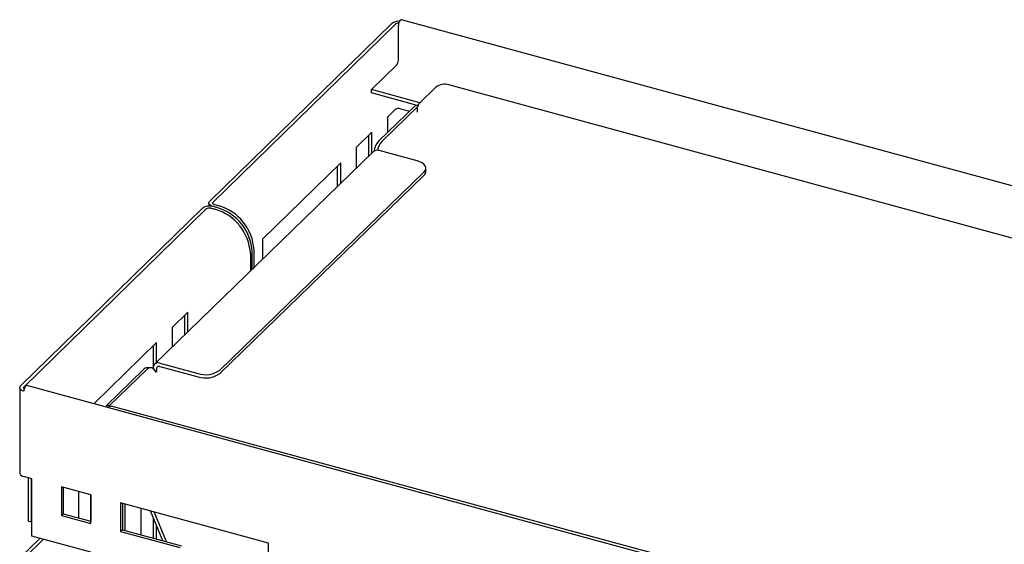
# Model space of a CAD drawing. Header units: millimetres. Extents: x -474 to 5676, y -231 to 4074.
# Tile 41 of 43: x 3675 to 3920, y 2979 to 3110. Entities that reach past the tile are written whole.
import ezdxf

# ---------------------------------------------------------------- set-up
doc = ezdxf.new("R2010")
doc.units = ezdxf.units.MM
doc.header["$LTSCALE"] = 12

msp = doc.modelspace()

# ---------------------------------------------------------------- linework, layer by layer
for p, q in [((4562.54, 2894.26), (3769.96, 3109.67)), ((3722.25, 3064.51), (3767.57, 3108.75)), ((3723.09, 3064.28), (3768.42, 3108.52)), ((3769.23, 3099.64), (3769.23, 3108.25)), ((3762.51, 3092.26), (3768.78, 3098.38)), ((3774.55, 3088.99), (3762.51, 3092.26)), ((3762.51, 3091.44), (3762.51, 3092.26)), ((3778.57, 3092.91), (3774.44, 3088.88)), ((4544.75, 2886.08), (3781.81, 3093.43)), ((3773.93, 3088.34), (3762.51, 3091.44)), ((3773.49, 3088.35), (3764.27, 3079.41)), ((3774.14, 3088.15), (3765.09, 3079.38)), ((3768.42, 3087.31), (3766.52, 3085.45)), ((3769.72, 3087.51), (3771.7, 3086.97)), ((3774.2, 3088.33), (3773.49, 3088.35)), ((3766.52, 3085.45), (3766.52, 3081.58)), ((3771.7, 3086.97), (3771.7, 3086.61)), ((3762.63, 3081.65), (3758.74, 3077.86)), ((3761.78, 3080.82), (3761.78, 3075.58)), ((3762.63, 3076.41), (3762.63, 3081.65)), ((3758.74, 3077.86), (3758.74, 3072.64)), ((3763.06, 3076.83), (3708.49, 3023.91)), ((3773.92, 3074.52), (3764.4, 3077.1)), ((3754.85, 3074.06), (3735.4, 3055.08)), ((3754, 3073.23), (3754, 3068.04)), ((3754.85, 3068.86), (3754.85, 3074.06)), ((3776.05, 3071.88), (3776.05, 3072.71)), ((3724.75, 3022.45), (3775.59, 3071.75)), ((3724.75, 3021.63), (3775.59, 3070.92)), ((3675.13, 3018.52), (3720.45, 3062.76)), ((3722.02, 3064.05), (3722.02, 3063.29)), ((3722.6, 3062.74), (3723.52, 3062.49)), ((3723.97, 3062.92), (3723.05, 3063.17)), ((3724.42, 3063.36), (3723.5, 3063.61)), ((3675.98, 3018.29), (3721.3, 3062.53)), ((3735.4, 3055.08), (3735.4, 3050.01)), ((3732.36, 3051.51), (3732.36, 3047.06)), ((3732.81, 3047.5), (3732.81, 3051.95)), ((3733.26, 3047.93), (3733.26, 3052.39)), ((3716.77, 3036.9), (3712.88, 3033.1)), ((3715.92, 3036.07), (3715.92, 3031.12)), ((3716.77, 3031.94), (3716.77, 3036.9)), ((3712.88, 3033.1), (3712.88, 3028.17)), ((3708.99, 3029.3), (3693.38, 3014.06)), ((3708.14, 3028.47), (3708.14, 3023.23)), ((3708.99, 3024.4), (3708.99, 3029.3)), ((3709.82, 3024.18), (3719.35, 3021.6)), ((3705.71, 3022.62), (3696.49, 3013.68)), ((3706.53, 3022.6), (3697.31, 3013.66)), ((3707.5, 3023.03), (3706.68, 3023.06)), ((3709.1, 3022.13), (3708.75, 3022.14)), ((3708.88, 3021.91), (3709.1, 3022.13)), ((3709.1, 3022.13), (3709, 3022.55)), ((3709.82, 3023.35), (3719.35, 3020.77)), ((4469.24, 2803.2), (3676.66, 3018.61)), ((3674.91, 3018.06), (3674.91, 2996.85)), ((3697.31, 3013.66), (3696.49, 3013.68)), ((3696.71, 3013.16), (3696.49, 3013.68)), ((3697.05, 3013.35), (3696.82, 3013.13)), ((3697.37, 3013.51), (3697.31, 3013.66)), ((4464.43, 2805.14), (3697.72, 3013.51)), ((3677.92, 2995.43), (3675.93, 2995.97)), ((3677.03, 2995.67), (3677.03, 2984.88)), ((3677.88, 2984.65), (3677.88, 2995.44)), ((3677.92, 2981.15), (3677.92, 2995.43)), ((3692.66, 2991.43), (3685.29, 2993.43)), ((3685.29, 2993.43), (3685.29, 2986.29)), ((3685.73, 2993.31), (3685.73, 2986.73)), ((3689.55, 2992.27), (3689.55, 2985.69)), ((3692.59, 2991.45), (3692.59, 2984.86)), ((3692.66, 2984.29), (3692.66, 2991.43)), ((3736.88, 2979.41), (3700.03, 2989.42)), ((3700.03, 2989.42), (3700.03, 2982.28)), ((3700.48, 2989.3), (3700.48, 2982.72)), ((3685.73, 2986.73), (3685.29, 2986.29)), ((3685.73, 2986.73), (3692.66, 2984.85)), ((3701.21, 2982.52), (3701.21, 2989.1)), ((3705.1, 2988.04), (3705.1, 2981.46)), ((3710.58, 2979.97), (3707.48, 2987.4)), ((3711.5, 2979.72), (3708.4, 2987.15)), ((3677.88, 2984.65), (3677.03, 2984.88)), ((3677.92, 2984.69), (3677.88, 2984.65)), ((3685.29, 2986.29), (3692.66, 2984.29)), ((3708.14, 2985.81), (3708.14, 2980.64)), ((3700.48, 2982.72), (3700.03, 2982.28)), ((3700.03, 2982.28), (3714.77, 2978.28)), ((3700.48, 2982.72), (3715.22, 2978.71)), ((3708.99, 2980.41), (3708.99, 2983.78)), ((3679.96, 2980.59), (3675.13, 2975.88)), ((3675.98, 2975.65), (3680.81, 2980.36)), ((3692.66, 2977.14), (3677.92, 2981.15)), ((3736.88, 2972.27), (3736.88, 2979.41))]:
    msp.add_line(p, q)
at = {"flags": 128}
for points in [[(3769.96, 3109.67), (3769.88, 3109.67), (3769.7, 3109.56), (3769.52, 3109.32), (3769.37, 3108.99), (3769.27, 3108.61), (3769.23, 3108.25)], [(3775.59, 3071.75), (3775.89, 3072.12), (3776.04, 3072.51), (3776.03, 3072.92), (3775.88, 3073.31), (3775.57, 3073.68), (3775.14, 3074.01), (3774.58, 3074.3), (3773.92, 3074.52)], [(3723.05, 3063.17), (3722.73, 3063.28), (3722.47, 3063.42), (3722.26, 3063.58), (3722.11, 3063.76), (3722.03, 3063.95), (3722.03, 3064.14), (3722.1, 3064.33), (3722.25, 3064.51)], [(3723.5, 3063.61), (3723.34, 3063.66), (3723.2, 3063.73), (3723.1, 3063.81), (3723.03, 3063.9), (3722.99, 3064), (3722.99, 3064.09), (3723.02, 3064.19), (3723.09, 3064.28)], [(3708.88, 3021.91), (3708.64, 3022.3), (3708.37, 3022.62), (3708.08, 3022.85), (3707.78, 3022.99), (3707.46, 3023.03), (3707.14, 3022.98), (3706.83, 3022.84), (3706.53, 3022.6)], [(3676.66, 3018.61), (3676.58, 3018.61), (3676.4, 3018.5), (3676.22, 3018.26), (3676.07, 3017.92), (3675.97, 3017.55), (3675.93, 3017.19)], [(3675.93, 3017.19), (3675.62, 3017.29), (3675.35, 3017.43), (3675.14, 3017.59), (3674.99, 3017.77), (3674.92, 3017.96), (3674.91, 3018.15), (3674.99, 3018.34), (3675.13, 3018.52)], [(3674.91, 2996.85), (3674.92, 2996.75), (3674.99, 2996.56), (3675.14, 2996.38), (3675.35, 2996.22), (3675.62, 2996.08), (3675.93, 2995.97)]]:
    msp.add_lwpolyline(points, dxfattribs=at)
for centre, radius, start, end in [((3769.22, 3106.47), 2.81, 84.4573, 125.9128), ((3769.21, 3107.49), 1.29, 85.6915, 127.471), ((3767.27, 3099.63), 1.96, 320.5129, 0.3434), ((3780.71, 3089.9), 3.7, 72.696, 125.3989), ((3769.28, 3086.1), 1.48, 72.696, 125.3989), ((3767.8, 3076.36), 4.66, 139.1735, 173.0985), ((3768.41, 3076.46), 4.42, 138.5413, 170.848), ((3763.97, 3075.8), 1.37, 71.6143, 131.2457), ((3774.74, 3071.93), 1.32, 310.3975, 357.9506), ((3722.17, 3060.35), 2.96, 72.696, 125.3989), ((3722.16, 3061.32), 1.48, 72.696, 125.3989), ((3720.7, 3051.24), 12.13, 3.3503, 74.3751), ((3720.73, 3051.26), 12.1, 3.2397, 74.4857), ((3721.18, 3051.7), 12.1, 3.2397, 74.4857), ((3720.25, 3050.8), 12.13, 3.3503, 74.3751), ((3709.38, 3023), 1.26, 69.2697, 188.4671), ((3706.69, 3021.74), 1.32, 90.2748, 137.9043), ((3709.6, 3022.76), 0.637, 69.8749, 198.5042), ((3721.18, 3027.51), 6.19, 252.751, 305.2082), ((3721.18, 3026.69), 6.19, 252.751, 305.2082), ((3676.19, 3018.06), 0.317, 132.6613, 237.7843)]:
    msp.add_arc(centre, radius, start, end)
msp.add_open_spline([(3773.94, 3086.69), (3773.95, 3086.9), (3773.95, 3087.33), (3774.07, 3087.96), (3774.24, 3088.51), (3774.37, 3088.76), (3774.44, 3088.88)], degree=3)
msp.add_open_spline([(3697.05, 3013.35), (3697.19, 3013.42), (3697.42, 3013.56), (3697.63, 3013.51), (3697.72, 3013.49)], degree=3, knots=[0, 0, 0, 0, 0.55542, 1, 1, 1, 1])

doc.saveas('drawing.dxf')
